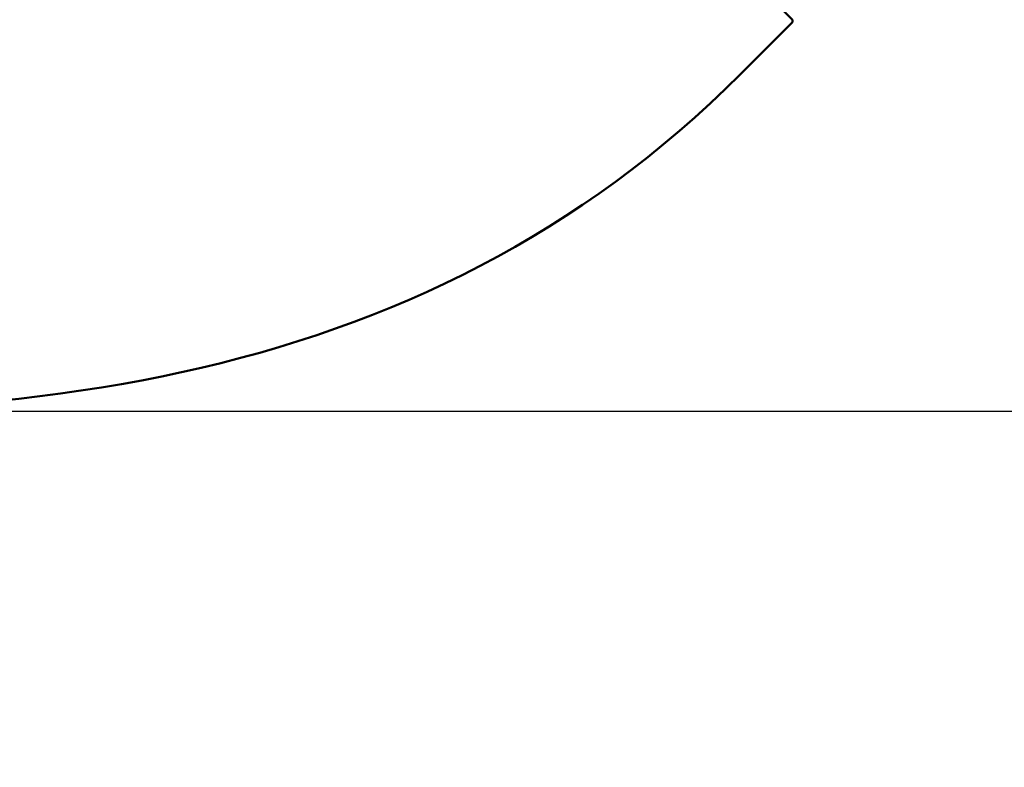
# Model space of a CAD drawing. Header units: inches. Extents: x 0.2 to 58.8, y 1.7 to 68.8.
# Tile 240 of 256: x 50.1 to 54.5, y 39.3 to 42.6. Entities that reach past the tile are written whole.
import ezdxf

# ---------------------------------------------------------------- set-up
doc = ezdxf.new("R2010")
doc.units = ezdxf.units.IN
doc.header["$MEASUREMENT"] = 0
doc.layers.add('Dimension (ANSI)', color=7, linetype='Continuous', lineweight=25)
doc.layers.add('Visible (ANSI)', color=7, linetype='Continuous', lineweight=50)
doc.styles.add('Note Text (ANSI)', font='tahoma.ttf')
doc.dimstyles.new('Default (ANSI)', dxfattribs={"dimtxt": 0.5, "dimasz": 0.098425, "dimexe": 0.125, "dimexo": 0.0625, "dimgap": 0.031496, "dimtad": 0, "dimtih": 1, "dimtoh": 1, "dimrnd": 1e-08, "dimzin": 4, "dimdsep": 46, "dimtxsty": 'Note Text (ANSI)', "dimcen": 0.09, "dimdle": 0.393701, "dimclrd": 256, "dimclre": 256, "dimclrt": 256, "dimadec": 0, "dimazin": 1, "dimtfac": 1, "dimtofl": 0, "dimtmove": 0, "dimatfit": 3, "dimfxl": 1, "dimtolj": 1, "dimtzin": 4, "dimlwd": -1, "dimlwe": -1, "dimarcsym": 0})

# ---------------------------------------------------------------- blocks, each defined once
blk = doc.blocks.new('*D10')
at = {"layer": 'Defpoints', "color": 0}
for p in [(53.6854, 65.0122), (49.0566, 40.8796), (56.9137, 40.8796)]:
    blk.add_point(p, dxfattribs=at)
at = {"layer": 'Dimension (ANSI)'}
for p, q in [((53.7479, 65.0122), (57.0387, 65.0122)), ((56.9137, 64.9138), (56.9137, 55.1839)), ((56.9137, 40.978), (56.9137, 54.4668)), ((49.1191, 40.8796), (57.0387, 40.8796))]:
    blk.add_line(p, q, dxfattribs=at)
for points in [[(56.8973, 64.9138), (56.9301, 64.9138), (56.9137, 65.0122)], [(56.8973, 40.978), (56.9301, 40.978), (56.9137, 40.8796)]]:
    blk.add_solid(points, dxfattribs=at)
at = {"layer": 'Dimension (ANSI)', "insert": (54.8793, 55.1524), "char_height": 0.5, "attachment_point": 1, "style": 'Note Text (ANSI)'}
blk.add_mtext('\\A1;24.13 [613.0]', dxfattribs=at)

msp = doc.modelspace()

# ---------------------------------------------------------------- linework, layer by layer
at = {"layer": 'Visible (ANSI)'}
for p, q in [((53.3186, 42.8246), (53.5319, 42.6112)), ((53.5319, 42.6012), (53.3017, 42.371)), ((53.5319, 42.6012), (53.5319, 42.6112))]:
    msp.add_line(p, q, dxfattribs=at)
for points in [[(53.3017, 42.371), (50.4675, 39.5368), (45.6532, 41.5396), (40.2135, 41.9394)], [(53.3017, 37.6204), (50.4675, 40.403), (45.6532, 38.4366), (40.2135, 38.0442)]]:
    msp.add_open_spline(points, degree=3, dxfattribs=at)

# ---------------------------------------------------------------- dimensions: what is measured, and where the dimension line sits
at = {"layer": 'Dimension (ANSI)'}
dim = msp.add_linear_dim(base=(56.9137, 40.8796), p1=(53.6854, 65.0122), p2=(49.0566, 40.8796), angle=90, dimstyle='Default (ANSI)', override={"dimdec": 2, "dimtp": 0, "dimtm": 0, "dimtdec": 2, "dimatfit": 1}, dxfattribs=at)
dim.commit()
dim.dimension.update_dxf_attribs({"geometry": '*D10', "text_midpoint": (56.9137, 54.8253), "dimtype": 160})

doc.saveas('drawing.dxf')
